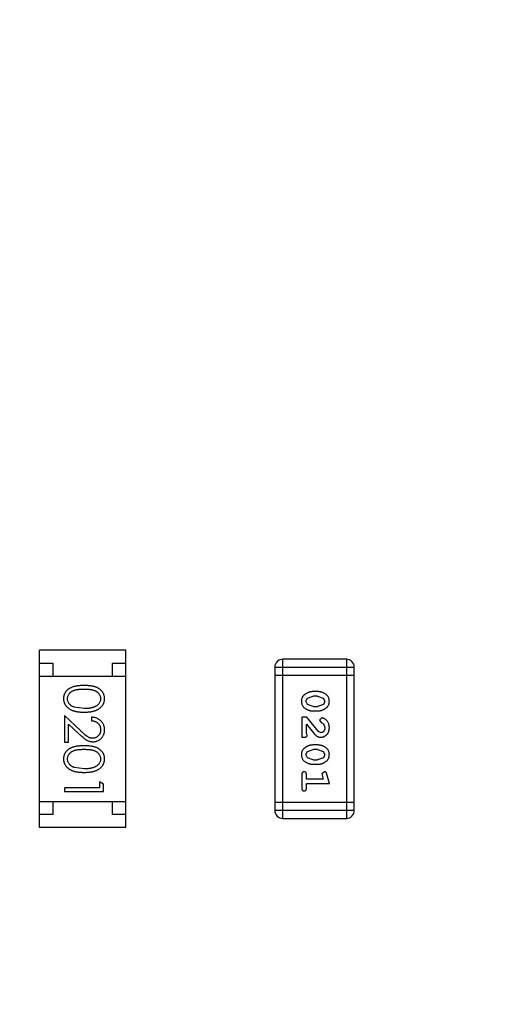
# Model space of a CAD drawing. Header units: inches. Extents: x -109 to 120, y -78 to 24.
# Tile 72 of 113: x 68.32 to 70.14, y -6.16 to -2.38. Entities that reach past the tile are written whole.
import ezdxf

# ---------------------------------------------------------------- set-up
doc = ezdxf.new("R2010")
doc.units = ezdxf.units.IN
doc.header["$LTSCALE"] = 1.21
doc.header["$MEASUREMENT"] = 0
doc.header["$PDMODE"] = 3
doc.header["$PDSIZE"] = 0.3125
doc.layers.get('0').update_dxf_attribs({"linetype": 'CONTINUOUS'})
doc.layers.get('Defpoints').update_dxf_attribs({"linetype": 'CONTINUOUS'})
doc.layers.add('DIM', color=3, linetype='CONTINUOUS')
doc.layers.add('X2_94A2_X0__-__X2_7F0E5149_X0_', color=7, linetype='CONTINUOUS')
doc.styles.get("Standard").update_dxf_attribs({"font": 'txt', "width": 0.8})
doc.dimstyles.get("Standard").update_dxf_attribs({"dimtxt": 0.15625, "dimasz": 0.1875, "dimexe": 0.125, "dimexo": 0.0625, "dimgap": 0.09, "dimtad": 0, "dimtih": 1, "dimtoh": 1, "dimzin": 4, "dimdsep": 46, "dimtxsty": 'Standard', "dimblk": '_FILLED', "dimblk1": '_FILLED', "dimblk2": '_FILLED', "dimcen": 0.09, "dimazin": 1, "dimtp": 0.01, "dimtm": 0.01, "dimtfac": 1, "dimtofl": 0, "dimtmove": 0, "dimatfit": 3, "dimldrblk": '_FILLED', "dimfxl": 1, "dimtolj": 1, "dimtzin": 4, "dimarcsym": 0})

# ---------------------------------------------------------------- blocks, each defined once
blk = doc.blocks.new('_FILLED')
at = {"color": 0, "linetype": 'ByBlock'}
blk.add_solid([(0, 0), (-1, 0.1667), (-1, -0.1667)], dxfattribs=at)
blk = doc.blocks.new('*D38')
at = {"layer": 'Defpoints', "color": 0}
for p in [(74.3032, 15.6285), (74.3032, 12.8138), (44.6933, -13.2451)]:
    blk.add_point(p, dxfattribs=at)
at = {"layer": 'DIM', "color": 0, "lineweight": -2}
for p, q in [((44.6933, -13.1826), (44.6933, 15.7535)), ((74.3032, 12.8763), (74.3032, 15.7535)), ((46.1933, 15.6285), (57.2082, 15.6285)), ((72.8032, 15.6285), (61.7882, 15.6285))]:
    blk.add_line(p, q, dxfattribs=at)
at = {"layer": 'DIM', "color": 0, "lineweight": -2, "xscale": 1.5, "yscale": 1.5, "zscale": 1.5}
for p, rotation in [((44.6933, 15.6285), 180), ((74.3032, 15.6285), 360)]:
    blk.add_blockref('_FILLED', p, dxfattribs=dict(at, rotation=rotation))
at = {"layer": 'DIM', "color": 0, "insert": (59.4982, 15.6285), "char_height": 1.5, "attachment_point": 5}
blk.add_mtext('\\A1;29.61', dxfattribs=at)
blk = doc.blocks.new('*D54')
at = {"layer": 'Defpoints', "color": 0}
for p in [(107.1882, 21.91), (41.1902, -11.2843), (107.1882, -11.2878)]:
    blk.add_point(p, dxfattribs=at)
at = {"layer": 'DIM', "color": 0, "lineweight": -2}
for p, q in [((41.1902, -11.2218), (41.1902, 22.035)), ((107.1882, -11.2253), (107.1882, 22.035)), ((42.6902, 21.91), (71.8992, 21.91)), ((105.6882, 21.91), (76.4792, 21.91))]:
    blk.add_line(p, q, dxfattribs=at)
at = {"layer": 'DIM', "color": 0, "lineweight": -2, "xscale": 1.5, "yscale": 1.5, "zscale": 1.5, "rotation": 180}
blk.add_blockref('_FILLED', (41.1902, 21.91), dxfattribs=at)
at = {"layer": 'DIM', "color": 0, "lineweight": -2, "xscale": 1.5, "yscale": 1.5, "zscale": 1.5}
blk.add_blockref('_FILLED', (107.1882, 21.91), dxfattribs=at)
at = {"layer": 'DIM', "color": 0, "insert": (74.1892, 21.91), "char_height": 1.5, "attachment_point": 5}
blk.add_mtext('\\A1;66.00', dxfattribs=at)

msp = doc.modelspace()

# ---------------------------------------------------------------- linework, layer by layer
at = {"layer": 'X2_94A2_X0__-__X2_7F0E5149_X0_', "color": 6, "linetype": 'Continuous'}
for p, q in [((68.4002, -5.4784), (68.4002, -4.7984)), ((68.7302, -4.7984), (68.4002, -4.7984)), ((68.7302, -5.4784), (68.7302, -4.7984)), ((68.4002, -4.8484), (68.4502, -4.8484)), ((68.4502, -4.8484), (68.4502, -4.8984)), ((68.6802, -4.8984), (68.6802, -4.8484)), ((68.6802, -4.8484), (68.7302, -4.8484)), ((69.302, -4.8643), (69.302, -5.4129)), ((69.302, -4.8643), (69.6068, -4.8643)), ((69.3325, -5.4434), (69.3325, -4.8338)), ((69.5763, -4.8338), (69.3325, -4.8338)), ((69.5763, -4.8338), (69.5763, -5.4434)), ((69.6068, -5.4129), (69.6068, -4.8643)), ((68.4002, -4.8984), (68.7302, -4.8984)), ((69.302, -4.8948), (69.6068, -4.8948)), ((69.4267, -4.9826), (69.449, -4.975)), ((69.4664, -4.9577), (69.4487, -4.9577)), ((69.4662, -4.975), (69.449, -4.975)), ((69.4662, -4.975), (69.4879, -4.9823)), ((68.5705, -5.0229), (68.5328, -5.0172)), ((69.4214, -4.9948), (69.4267, -4.9826)), ((69.4272, -5.0071), (69.4214, -4.9948)), ((69.449, -5.0143), (69.4272, -5.0071)), ((69.449, -5.0143), (69.4662, -5.0143)), ((69.4885, -5.0068), (69.4662, -5.0143)), ((69.4879, -4.9823), (69.4937, -4.9946)), ((69.4937, -4.9946), (69.4885, -5.0068)), ((68.4955, -5.0498), (68.4955, -5.1518)), ((68.5576, -5.108), (68.4955, -5.0498)), ((68.5993, -5.0556), (68.5993, -5.0691)), ((69.4056, -5.0552), (69.4056, -5.1323)), ((69.4245, -5.0552), (69.4056, -5.0552)), ((69.4695, -5.1102), (69.4245, -5.0552)), ((69.4487, -5.0316), (69.4664, -5.0316)), ((68.5109, -5.1518), (68.5109, -5.082)), ((68.5109, -5.082), (68.5509, -5.1195)), ((69.4229, -5.1182), (69.4229, -5.082)), ((69.4229, -5.082), (69.45, -5.1156)), ((69.4817, -5.0584), (69.4733, -5.0672)), ((69.4733, -5.0672), (69.4799, -5.0757)), ((69.4799, -5.0757), (69.4884, -5.0807)), ((69.4884, -5.0807), (69.4937, -5.0955)), ((69.4261, -5.1237), (69.4229, -5.1182)), ((69.4792, -5.115), (69.4695, -5.1102)), ((68.4955, -5.1518), (68.5109, -5.1518)), ((69.4056, -5.1323), (69.4135, -5.1323)), ((69.4664, -5.1622), (69.4487, -5.1622)), ((69.4214, -5.1993), (69.4267, -5.1872)), ((69.4272, -5.2116), (69.4214, -5.1993)), ((69.4267, -5.1872), (69.4489, -5.1795)), ((69.4662, -5.1795), (69.4489, -5.1795)), ((69.4662, -5.1795), (69.4879, -5.1868)), ((69.4879, -5.1868), (69.4937, -5.1991)), ((69.4937, -5.1991), (69.4884, -5.2113)), ((69.4489, -5.2188), (69.4272, -5.2116)), ((69.4487, -5.2361), (69.4664, -5.2361)), ((69.4489, -5.2188), (69.4662, -5.2188)), ((69.4884, -5.2113), (69.4662, -5.2188)), ((68.5705, -5.2537), (68.5328, -5.248)), ((69.4056, -5.2755), (69.4056, -5.3274)), ((69.4229, -5.2928), (69.4229, -5.2755)), ((69.492, -5.2645), (69.4827, -5.2724)), ((69.4827, -5.2724), (69.4837, -5.2778)), ((69.4837, -5.2778), (69.4879, -5.2928)), ((69.511, -5.3101), (69.5012, -5.2735)), ((68.6301, -5.3037), (68.6301, -5.3268)), ((68.6455, -5.3125), (68.6301, -5.3037)), ((68.6455, -5.3402), (68.6455, -5.3125)), ((69.4879, -5.2928), (69.4229, -5.2928)), ((69.4229, -5.3274), (69.4229, -5.3101)), ((69.4229, -5.3101), (69.511, -5.3101)), ((68.4955, -5.3268), (68.4955, -5.3402)), ((68.6301, -5.3268), (68.4955, -5.3268)), ((68.4955, -5.3402), (68.6455, -5.3402)), ((68.4002, -5.3784), (68.7302, -5.3784)), ((68.4502, -5.3784), (68.4502, -5.4284)), ((68.6802, -5.4284), (68.6802, -5.3784)), ((69.6068, -5.3825), (69.302, -5.3824)), ((68.4502, -5.4284), (68.4002, -5.4284)), ((68.7302, -5.4284), (68.6802, -5.4284)), ((69.6068, -5.4129), (69.302, -5.4129)), ((69.3325, -5.4434), (69.5763, -5.4434)), ((68.7302, -5.4784), (68.4002, -5.4784))]:
    msp.add_line(p, q, dxfattribs=at)
for centre, start, end in [((69.3325, -4.8643), 89.9964, 179.9964), ((69.5763, -4.8643), 359.9964, 89.9964), ((69.3325, -5.4129), 179.9964, 269.9964), ((69.5763, -5.4129), 269.9964, 359.9964)]:
    msp.add_arc(centre, 0.0305, start, end, dxfattribs=at)
for points, knots in [([(68.5704, -4.9345), (68.5681, -4.9345), (68.5634, -4.9345), (68.5566, -4.9348), (68.5503, -4.9353), (68.5443, -4.936), (68.5388, -4.9369), (68.5337, -4.938), (68.5289, -4.9393), (68.5246, -4.9408), (68.5206, -4.9425), (68.5169, -4.9444), (68.5134, -4.9464), (68.5102, -4.9486), (68.5072, -4.9509), (68.5045, -4.9533), (68.5021, -4.956), (68.4999, -4.9588), (68.498, -4.9617), (68.4963, -4.9647), (68.4948, -4.9678), (68.4937, -4.971), (68.4928, -4.9743), (68.4921, -4.9776), (68.4917, -4.9811), (68.4917, -4.9834), (68.4916, -4.9846)], [0, 0, 0, 0, 0.068113, 0.132564, 0.193427, 0.250218, 0.303569, 0.353576, 0.400235, 0.443586, 0.484619, 0.524292, 0.56238, 0.599049, 0.63494, 0.669782, 0.704009, 0.737842, 0.771098, 0.803896, 0.836415, 0.868639, 0.900715, 0.933378, 0.966213, 1, 1, 1, 1]), ([(68.6493, -4.9846), (68.6493, -4.9834), (68.6493, -4.9811), (68.6489, -4.9776), (68.6482, -4.9743), (68.6473, -4.971), (68.6461, -4.9678), (68.6447, -4.9646), (68.6429, -4.9616), (68.641, -4.9587), (68.6388, -4.9559), (68.6363, -4.9532), (68.6336, -4.9507), (68.6306, -4.9484), (68.6274, -4.9463), (68.624, -4.9442), (68.6203, -4.9424), (68.6163, -4.9407), (68.612, -4.9392), (68.6073, -4.938), (68.6022, -4.9368), (68.5967, -4.936), (68.5907, -4.9353), (68.5843, -4.9348), (68.5775, -4.9345), (68.5728, -4.9345), (68.5704, -4.9345)], [0, 0, 0, 0, 0.033742, 0.066533, 0.099153, 0.13154, 0.164087, 0.196563, 0.229707, 0.263315, 0.297504, 0.331686, 0.366482, 0.4021, 0.438958, 0.476748, 0.515985, 0.556589, 0.599519, 0.645765, 0.695487, 0.748721, 0.805687, 0.866754, 0.931405, 1, 1, 1, 1]), ([(68.507, -4.9851), (68.5071, -4.9834), (68.5073, -4.9801), (68.5086, -4.9752), (68.5107, -4.9705), (68.513, -4.9667), (68.5153, -4.9639), (68.5173, -4.9618), (68.5194, -4.9599), (68.5217, -4.9581), (68.5242, -4.9565), (68.5269, -4.9551), (68.5298, -4.9537), (68.533, -4.9525), (68.5364, -4.9514), (68.5401, -4.9504), (68.5443, -4.9497), (68.5488, -4.949), (68.5537, -4.9485), (68.559, -4.9482), (68.5646, -4.9479), (68.5685, -4.9479), (68.5705, -4.9479)], [0, 0, 0, 0, 0.060034, 0.120278, 0.182348, 0.247919, 0.281641, 0.315701, 0.350322, 0.385703, 0.421819, 0.459196, 0.497866, 0.538301, 0.58121, 0.628183, 0.679403, 0.734699, 0.794074, 0.858416, 0.927049, 1, 1, 1, 1]), ([(68.5705, -4.9479), (68.5725, -4.9479), (68.5764, -4.9479), (68.5821, -4.9482), (68.5874, -4.9485), (68.5923, -4.9491), (68.5968, -4.9497), (68.6009, -4.9505), (68.6047, -4.9514), (68.6081, -4.9525), (68.6112, -4.9537), (68.6141, -4.9551), (68.6168, -4.9566), (68.6193, -4.9582), (68.6217, -4.96), (68.6238, -4.9619), (68.6257, -4.9639), (68.628, -4.9667), (68.6303, -4.9705), (68.6325, -4.9752), (68.6337, -4.9801), (68.6339, -4.9834), (68.634, -4.9851)], [0, 0, 0, 0, 0.073302, 0.142286, 0.206253, 0.266017, 0.321612, 0.372532, 0.419497, 0.462398, 0.502825, 0.541489, 0.579034, 0.615143, 0.650298, 0.684912, 0.718701, 0.752189, 0.817245, 0.879117, 0.939613, 1, 1, 1, 1]), ([(69.4487, -4.9577), (69.4476, -4.9577), (69.4455, -4.9578), (69.4423, -4.9581), (69.4392, -4.9585), (69.4361, -4.9592), (69.433, -4.9601), (69.4301, -4.9613), (69.4271, -4.9625), (69.4242, -4.964), (69.4215, -4.9656), (69.4189, -4.9672), (69.4166, -4.9688), (69.4145, -4.9705), (69.4127, -4.9722), (69.411, -4.9739), (69.4096, -4.9756), (69.408, -4.978), (69.4064, -4.9811), (69.405, -4.9853), (69.4042, -4.9899), (69.4041, -4.9931), (69.4041, -4.9947)], [0, 0, 0, 0, 0.049886, 0.09882, 0.148132, 0.19689, 0.246038, 0.295176, 0.345305, 0.395692, 0.445312, 0.491875, 0.535813, 0.577009, 0.616081, 0.652689, 0.687585, 0.720206, 0.785062, 0.85223, 0.923759, 1, 1, 1, 1]), ([(69.5111, -4.9945), (69.511, -4.9931), (69.5109, -4.9903), (69.5102, -4.9862), (69.5091, -4.9823), (69.5075, -4.9788), (69.5055, -4.9755), (69.5029, -4.9724), (69.5, -4.9696), (69.4966, -4.9672), (69.493, -4.965), (69.4893, -4.963), (69.4856, -4.9614), (69.4818, -4.96), (69.4781, -4.959), (69.4742, -4.9582), (69.4703, -4.9578), (69.4677, -4.9577), (69.4664, -4.9577)], [0, 0, 0, 0, 0.06692, 0.130834, 0.19258, 0.252759, 0.312631, 0.373411, 0.436359, 0.501894, 0.568244, 0.632472, 0.69556, 0.757163, 0.818592, 0.878885, 0.939235, 1, 1, 1, 1]), ([(68.4916, -4.9846), (68.4917, -4.9858), (68.4917, -4.9882), (68.4922, -4.9917), (68.4928, -4.9951), (68.4937, -4.9985), (68.495, -5.0017), (68.4964, -5.0049), (68.4981, -5.008), (68.5001, -5.011), (68.5024, -5.0139), (68.5049, -5.0166), (68.5077, -5.0192), (68.5107, -5.0217), (68.514, -5.0239), (68.5176, -5.026), (68.5214, -5.0279), (68.5255, -5.0297), (68.5298, -5.0313), (68.5346, -5.0326), (68.5397, -5.0338), (68.5451, -5.0348), (68.551, -5.0355), (68.5571, -5.036), (68.5637, -5.0363), (68.5681, -5.0364), (68.5704, -5.0364)], [0, 0, 0, 0, 0.033824, 0.067298, 0.10028, 0.133019, 0.165736, 0.198792, 0.232372, 0.266409, 0.301016, 0.336196, 0.371972, 0.408574, 0.446394, 0.485225, 0.525372, 0.567224, 0.611081, 0.65775, 0.70702, 0.759235, 0.814484, 0.873227, 0.934937, 1, 1, 1, 1]), ([(68.5328, -5.0172), (68.5317, -5.0168), (68.5297, -5.0161), (68.5268, -5.0148), (68.524, -5.0133), (68.5215, -5.0117), (68.5192, -5.0099), (68.5171, -5.0081), (68.5151, -5.0061), (68.5129, -5.0033), (68.5105, -4.9996), (68.5086, -4.9949), (68.5072, -4.99), (68.5071, -4.9867), (68.507, -4.9851)], [0, 0, 0, 0, 0.075949, 0.148549, 0.218996, 0.286119, 0.351826, 0.416074, 0.478265, 0.540325, 0.660405, 0.774606, 0.887187, 1, 1, 1, 1]), ([(68.5704, -5.0364), (68.5727, -5.0364), (68.5772, -5.0363), (68.5838, -5.036), (68.59, -5.0355), (68.5958, -5.0347), (68.6013, -5.0338), (68.6064, -5.0326), (68.6112, -5.0312), (68.6156, -5.0296), (68.6197, -5.0278), (68.6235, -5.0259), (68.6271, -5.0238), (68.6304, -5.0215), (68.6334, -5.0191), (68.6362, -5.0165), (68.6387, -5.0138), (68.6409, -5.0109), (68.6429, -5.008), (68.6446, -5.0049), (68.6461, -5.0017), (68.6473, -4.9984), (68.6482, -4.9951), (68.6489, -4.9917), (68.6493, -4.9882), (68.6493, -4.9858), (68.6493, -4.9846)], [0, 0, 0, 0, 0.065278, 0.127205, 0.186168, 0.241675, 0.294115, 0.343609, 0.390387, 0.434463, 0.476646, 0.517002, 0.555936, 0.593716, 0.630057, 0.665601, 0.700745, 0.734917, 0.768681, 0.802087, 0.834849, 0.867433, 0.900138, 0.932806, 0.966212, 1, 1, 1, 1]), ([(68.634, -4.9851), (68.6339, -4.9867), (68.6337, -4.99), (68.6325, -4.9948), (68.6303, -4.9995), (68.628, -5.0032), (68.6257, -5.0061), (68.6237, -5.0082), (68.6215, -5.0101), (68.619, -5.0119), (68.6163, -5.0136), (68.6133, -5.0152), (68.6101, -5.0166), (68.6067, -5.0179), (68.603, -5.0191), (68.5991, -5.0202), (68.595, -5.021), (68.5906, -5.0217), (68.5859, -5.0222), (68.581, -5.0227), (68.5758, -5.0228), (68.5723, -5.0229), (68.5705, -5.0229)], [0, 0, 0, 0, 0.059689, 0.119507, 0.181075, 0.246162, 0.279894, 0.314468, 0.350403, 0.387474, 0.426147, 0.466624, 0.508745, 0.553328, 0.600058, 0.649177, 0.700552, 0.754894, 0.811825, 0.871514, 0.934319, 1, 1, 1, 1]), ([(69.4041, -4.9947), (69.4041, -4.9962), (69.4042, -4.999), (69.4049, -5.0031), (69.406, -5.0069), (69.4076, -5.0105), (69.4096, -5.0138), (69.4122, -5.0169), (69.4151, -5.0197), (69.4185, -5.0221), (69.4221, -5.0243), (69.4258, -5.0263), (69.4295, -5.0279), (69.4332, -5.0293), (69.437, -5.0303), (69.4409, -5.0311), (69.4448, -5.0315), (69.4474, -5.0316), (69.4487, -5.0316)], [0, 0, 0, 0, 0.067217, 0.131051, 0.19272, 0.252824, 0.312745, 0.373449, 0.436041, 0.501494, 0.567761, 0.632087, 0.695096, 0.757109, 0.817993, 0.878657, 0.939311, 1, 1, 1, 1]), ([(69.4664, -5.0316), (69.4675, -5.0316), (69.4697, -5.0316), (69.4728, -5.0313), (69.476, -5.0307), (69.4791, -5.0301), (69.4821, -5.0292), (69.4851, -5.028), (69.4881, -5.0268), (69.491, -5.0253), (69.4937, -5.0237), (69.4963, -5.022), (69.4986, -5.0204), (69.5007, -5.0187), (69.5026, -5.017), (69.5042, -5.0153), (69.5056, -5.0135), (69.5072, -5.0112), (69.5088, -5.008), (69.5101, -5.0038), (69.5109, -4.9993), (69.511, -4.9961), (69.5111, -4.9945)], [0, 0, 0, 0, 0.049855, 0.099516, 0.148482, 0.19758, 0.246804, 0.296268, 0.346517, 0.397047, 0.446826, 0.49336, 0.537801, 0.579207, 0.617974, 0.654833, 0.689171, 0.722088, 0.786392, 0.853518, 0.924186, 1, 1, 1, 1]), ([(68.6493, -5.1045), (68.6493, -5.1029), (68.6492, -5.0996), (68.6485, -5.0947), (68.6474, -5.0901), (68.6459, -5.0857), (68.6439, -5.0815), (68.6415, -5.0774), (68.6386, -5.0736), (68.6353, -5.0701), (68.6317, -5.0668), (68.6278, -5.0639), (68.6237, -5.0615), (68.6193, -5.0595), (68.6146, -5.0578), (68.6097, -5.0567), (68.6046, -5.0559), (68.6011, -5.0557), (68.5993, -5.0556)], [0, 0, 0, 0, 0.06445, 0.126725, 0.187421, 0.247417, 0.306749, 0.366595, 0.427749, 0.490235, 0.553031, 0.614805, 0.676505, 0.738096, 0.801021, 0.864897, 0.931209, 1, 1, 1, 1]), ([(68.5993, -5.0691), (68.6007, -5.0692), (68.6033, -5.0694), (68.607, -5.0702), (68.6106, -5.0711), (68.6139, -5.0724), (68.617, -5.0739), (68.6199, -5.0756), (68.6225, -5.0776), (68.6249, -5.0799), (68.627, -5.0823), (68.6289, -5.085), (68.6305, -5.0877), (68.6317, -5.0907), (68.6327, -5.0938), (68.6334, -5.097), (68.6339, -5.1004), (68.6339, -5.1027), (68.6339, -5.1038)], [0, 0, 0, 0, 0.073648, 0.143686, 0.210962, 0.275557, 0.338064, 0.399311, 0.4594, 0.51934, 0.579024, 0.637809, 0.695959, 0.754122, 0.813113, 0.873453, 0.935561, 1, 1, 1, 1]), ([(69.511, -5.0956), (69.511, -5.0939), (69.5109, -5.0906), (69.51, -5.0857), (69.5086, -5.0809), (69.5066, -5.0764), (69.5042, -5.0723), (69.5013, -5.0686), (69.4981, -5.0655), (69.4945, -5.063), (69.4909, -5.061), (69.4876, -5.0595), (69.4846, -5.0586), (69.4826, -5.0584), (69.4817, -5.0584)], [0, 0, 0, 0, 0.098286, 0.193983, 0.289056, 0.384352, 0.477435, 0.566197, 0.652355, 0.737986, 0.818188, 0.887401, 0.94802, 1, 1, 1, 1]), ([(68.5509, -5.1195), (68.5525, -5.1209), (68.5554, -5.1237), (68.5598, -5.1276), (68.5639, -5.1312), (68.5678, -5.1344), (68.5714, -5.1373), (68.5748, -5.1397), (68.578, -5.1418), (68.5818, -5.1442), (68.5865, -5.1465), (68.5924, -5.1484), (68.5985, -5.1496), (68.6026, -5.1498), (68.6047, -5.1498)], [0, 0, 0, 0, 0.09953, 0.192079, 0.277712, 0.357454, 0.429648, 0.495771, 0.555538, 0.608657, 0.707578, 0.804328, 0.901298, 1, 1, 1, 1]), ([(68.6035, -5.1364), (68.6019, -5.1363), (68.5987, -5.1362), (68.5939, -5.1352), (68.5892, -5.1335), (68.5854, -5.1315), (68.5823, -5.1294), (68.5796, -5.1275), (68.5767, -5.1252), (68.5734, -5.1225), (68.5699, -5.1195), (68.566, -5.116), (68.5619, -5.1121), (68.559, -5.1094), (68.5576, -5.108)], [0, 0, 0, 0, 0.088014, 0.174976, 0.2638, 0.355443, 0.406413, 0.465519, 0.533076, 0.609353, 0.693899, 0.787171, 0.889197, 1, 1, 1, 1]), ([(68.6339, -5.1038), (68.6339, -5.105), (68.6339, -5.1072), (68.6334, -5.1104), (68.6327, -5.1135), (68.6317, -5.1165), (68.6305, -5.1193), (68.6289, -5.122), (68.6271, -5.1246), (68.625, -5.127), (68.6227, -5.1292), (68.6203, -5.1311), (68.6178, -5.1327), (68.6151, -5.1341), (68.6124, -5.1351), (68.6095, -5.1358), (68.6066, -5.1363), (68.6046, -5.1364), (68.6035, -5.1364)], [0, 0, 0, 0, 0.068027, 0.133505, 0.19695, 0.26027, 0.322741, 0.384982, 0.448465, 0.513424, 0.578224, 0.640011, 0.700094, 0.760067, 0.819012, 0.877878, 0.938035, 1, 1, 1, 1]), ([(68.6047, -5.1498), (68.6062, -5.1498), (68.6091, -5.1497), (68.6135, -5.1491), (68.6176, -5.1481), (68.6216, -5.1468), (68.6255, -5.145), (68.6292, -5.1428), (68.6327, -5.1403), (68.6361, -5.1374), (68.6392, -5.1342), (68.6419, -5.1306), (68.6442, -5.1269), (68.6461, -5.1229), (68.6475, -5.1186), (68.6486, -5.1141), (68.6492, -5.1094), (68.6493, -5.1062), (68.6493, -5.1045)], [0, 0, 0, 0, 0.06271, 0.123347, 0.183401, 0.242828, 0.302097, 0.36242, 0.423725, 0.487032, 0.550491, 0.612709, 0.674265, 0.73617, 0.799211, 0.863483, 0.930525, 1, 1, 1, 1]), ([(69.4135, -5.1323), (69.4146, -5.1323), (69.4165, -5.1323), (69.4193, -5.1318), (69.4215, -5.1311), (69.4232, -5.1301), (69.4245, -5.1288), (69.4254, -5.1272), (69.426, -5.1255), (69.4261, -5.1243), (69.4261, -5.1237)], [0, 0, 0, 0, 0.1844, 0.34094, 0.473574, 0.586824, 0.690029, 0.789175, 0.890445, 1, 1, 1, 1]), ([(69.45, -5.1156), (69.4508, -5.1164), (69.4522, -5.1181), (69.4545, -5.1205), (69.4566, -5.1226), (69.4586, -5.1245), (69.4604, -5.1261), (69.4622, -5.1274), (69.4638, -5.1286), (69.4659, -5.1297), (69.4684, -5.1308), (69.4716, -5.1317), (69.4749, -5.1322), (69.4771, -5.1323), (69.4783, -5.1323)], [0, 0, 0, 0, 0.103002, 0.197728, 0.285279, 0.365235, 0.437224, 0.502446, 0.560545, 0.611446, 0.707576, 0.80349, 0.900532, 1, 1, 1, 1]), ([(69.4783, -5.1323), (69.4794, -5.1323), (69.4816, -5.1322), (69.4848, -5.1317), (69.4879, -5.1309), (69.4909, -5.1298), (69.4938, -5.1283), (69.4965, -5.1265), (69.4991, -5.1244), (69.5015, -5.1221), (69.5037, -5.1194), (69.5057, -5.1166), (69.5074, -5.1135), (69.5087, -5.1103), (69.5097, -5.1069), (69.5105, -5.1033), (69.511, -5.0995), (69.511, -5.097), (69.511, -5.0956)], [0, 0, 0, 0, 0.060981, 0.120256, 0.178148, 0.236115, 0.293993, 0.352864, 0.413358, 0.476056, 0.539296, 0.602396, 0.665116, 0.728325, 0.792919, 0.859317, 0.928302, 1, 1, 1, 1]), ([(69.4937, -5.0955), (69.4937, -5.0969), (69.4936, -5.0996), (69.4928, -5.1034), (69.4914, -5.1068), (69.4895, -5.1097), (69.4872, -5.112), (69.4847, -5.1138), (69.482, -5.1148), (69.4801, -5.1149), (69.4792, -5.115)], [0, 0, 0, 0, 0.156344, 0.299348, 0.4327, 0.561, 0.682299, 0.791883, 0.89611, 1, 1, 1, 1]), ([(68.5704, -5.1652), (68.568, -5.1652), (68.5634, -5.1653), (68.5566, -5.1656), (68.5503, -5.1661), (68.5443, -5.1668), (68.5388, -5.1677), (68.5337, -5.1687), (68.5289, -5.1701), (68.5246, -5.1716), (68.5206, -5.1733), (68.5169, -5.1751), (68.5134, -5.1771), (68.5102, -5.1793), (68.5072, -5.1816), (68.5045, -5.1841), (68.5021, -5.1868), (68.4999, -5.1895), (68.4979, -5.1925), (68.4963, -5.1955), (68.4948, -5.1986), (68.4937, -5.2018), (68.4928, -5.205), (68.4921, -5.2084), (68.4917, -5.2119), (68.4917, -5.2142), (68.4916, -5.2154)], [0, 0, 0, 0, 0.068113, 0.132564, 0.193427, 0.250218, 0.303569, 0.353576, 0.400235, 0.443586, 0.484619, 0.524292, 0.56238, 0.599049, 0.63494, 0.669782, 0.704009, 0.737842, 0.771098, 0.803896, 0.836415, 0.868639, 0.900715, 0.933378, 0.966213, 1, 1, 1, 1]), ([(68.6493, -5.2154), (68.6493, -5.2142), (68.6493, -5.2119), (68.6489, -5.2084), (68.6482, -5.205), (68.6473, -5.2018), (68.6461, -5.1985), (68.6446, -5.1954), (68.6429, -5.1924), (68.641, -5.1894), (68.6388, -5.1866), (68.6363, -5.184), (68.6336, -5.1815), (68.6306, -5.1792), (68.6274, -5.177), (68.624, -5.175), (68.6203, -5.1732), (68.6163, -5.1715), (68.612, -5.17), (68.6073, -5.1687), (68.6022, -5.1676), (68.5966, -5.1668), (68.5907, -5.1661), (68.5843, -5.1656), (68.5775, -5.1653), (68.5728, -5.1652), (68.5704, -5.1652)], [0, 0, 0, 0, 0.033742, 0.066533, 0.099153, 0.13154, 0.164087, 0.196563, 0.229707, 0.263315, 0.297504, 0.331686, 0.366482, 0.4021, 0.438958, 0.476748, 0.515985, 0.556589, 0.599519, 0.645765, 0.695487, 0.748721, 0.805687, 0.866754, 0.931405, 1, 1, 1, 1]), ([(69.4487, -5.1622), (69.4476, -5.1622), (69.4455, -5.1623), (69.4423, -5.1626), (69.4392, -5.1631), (69.4361, -5.1638), (69.433, -5.1646), (69.43, -5.1658), (69.4271, -5.167), (69.4242, -5.1685), (69.4215, -5.1701), (69.4189, -5.1717), (69.4166, -5.1733), (69.4145, -5.175), (69.4126, -5.1767), (69.411, -5.1784), (69.4095, -5.1801), (69.408, -5.1825), (69.4063, -5.1857), (69.405, -5.1899), (69.4042, -5.1944), (69.4041, -5.1976), (69.4041, -5.1992)], [0, 0, 0, 0, 0.049886, 0.09882, 0.148132, 0.19689, 0.246038, 0.295176, 0.345305, 0.395692, 0.445312, 0.491875, 0.535813, 0.577009, 0.616081, 0.652689, 0.687585, 0.720206, 0.785062, 0.85223, 0.923759, 1, 1, 1, 1]), ([(69.511, -5.199), (69.511, -5.1976), (69.5109, -5.1948), (69.5102, -5.1907), (69.5091, -5.1868), (69.5075, -5.1833), (69.5054, -5.18), (69.5029, -5.1769), (69.5, -5.1741), (69.4966, -5.1717), (69.493, -5.1695), (69.4893, -5.1675), (69.4856, -5.1659), (69.4818, -5.1646), (69.478, -5.1635), (69.4742, -5.1628), (69.4703, -5.1623), (69.4677, -5.1622), (69.4664, -5.1622)], [0, 0, 0, 0, 0.06692, 0.130834, 0.19258, 0.252759, 0.312631, 0.373411, 0.436359, 0.501894, 0.568244, 0.632472, 0.69556, 0.757163, 0.818592, 0.878885, 0.939235, 1, 1, 1, 1]), ([(68.507, -5.2158), (68.5071, -5.2142), (68.5073, -5.2109), (68.5086, -5.206), (68.5106, -5.2013), (68.513, -5.1975), (68.5153, -5.1946), (68.5172, -5.1926), (68.5194, -5.1907), (68.5217, -5.1889), (68.5242, -5.1873), (68.5269, -5.1858), (68.5298, -5.1845), (68.5329, -5.1832), (68.5364, -5.1821), (68.5401, -5.1812), (68.5443, -5.1804), (68.5488, -5.1798), (68.5537, -5.1793), (68.5589, -5.179), (68.5646, -5.1787), (68.5685, -5.1787), (68.5705, -5.1787)], [0, 0, 0, 0, 0.060034, 0.120278, 0.182348, 0.247919, 0.281641, 0.315701, 0.350322, 0.385703, 0.421819, 0.459196, 0.497866, 0.538301, 0.58121, 0.628183, 0.679403, 0.734699, 0.794074, 0.858416, 0.927049, 1, 1, 1, 1]), ([(68.5705, -5.1787), (68.5725, -5.1787), (68.5764, -5.1787), (68.5821, -5.179), (68.5873, -5.1793), (68.5922, -5.1798), (68.5968, -5.1804), (68.6009, -5.1813), (68.6047, -5.1822), (68.6081, -5.1833), (68.6112, -5.1845), (68.6141, -5.1859), (68.6168, -5.1874), (68.6193, -5.189), (68.6216, -5.1907), (68.6238, -5.1926), (68.6257, -5.1946), (68.628, -5.1975), (68.6303, -5.2012), (68.6324, -5.2059), (68.6337, -5.2108), (68.6339, -5.2142), (68.6339, -5.2158)], [0, 0, 0, 0, 0.073302, 0.142286, 0.206253, 0.266017, 0.321612, 0.372532, 0.419497, 0.462398, 0.502825, 0.541489, 0.579034, 0.615143, 0.650298, 0.684912, 0.718701, 0.752189, 0.817245, 0.879117, 0.939613, 1, 1, 1, 1]), ([(69.4041, -5.1992), (69.4041, -5.2007), (69.4042, -5.2035), (69.4049, -5.2076), (69.406, -5.2114), (69.4076, -5.215), (69.4096, -5.2183), (69.4121, -5.2214), (69.4151, -5.2242), (69.4185, -5.2266), (69.4221, -5.2288), (69.4257, -5.2308), (69.4295, -5.2324), (69.4332, -5.2338), (69.437, -5.2348), (69.4409, -5.2356), (69.4448, -5.2361), (69.4474, -5.2361), (69.4487, -5.2361)], [0, 0, 0, 0, 0.067217, 0.131051, 0.19272, 0.252824, 0.312745, 0.373449, 0.436041, 0.501494, 0.567761, 0.632087, 0.695096, 0.757109, 0.817993, 0.878657, 0.939311, 1, 1, 1, 1]), ([(69.4664, -5.2361), (69.4675, -5.2361), (69.4696, -5.2361), (69.4728, -5.2358), (69.476, -5.2353), (69.4791, -5.2346), (69.4821, -5.2337), (69.4851, -5.2326), (69.4881, -5.2313), (69.491, -5.2298), (69.4937, -5.2282), (69.4963, -5.2265), (69.4986, -5.2249), (69.5007, -5.2232), (69.5025, -5.2215), (69.5042, -5.2198), (69.5056, -5.2181), (69.5072, -5.2157), (69.5088, -5.2125), (69.5101, -5.2083), (69.5109, -5.2038), (69.511, -5.2006), (69.511, -5.199)], [0, 0, 0, 0, 0.049855, 0.099516, 0.148482, 0.19758, 0.246804, 0.296268, 0.346517, 0.397047, 0.446826, 0.49336, 0.537801, 0.579207, 0.617974, 0.654833, 0.689171, 0.722088, 0.786392, 0.853518, 0.924186, 1, 1, 1, 1]), ([(68.4916, -5.2154), (68.4916, -5.2166), (68.4917, -5.2189), (68.4921, -5.2225), (68.4928, -5.2259), (68.4937, -5.2292), (68.4949, -5.2325), (68.4964, -5.2357), (68.4981, -5.2388), (68.5001, -5.2418), (68.5024, -5.2447), (68.5049, -5.2474), (68.5077, -5.25), (68.5107, -5.2524), (68.514, -5.2547), (68.5176, -5.2567), (68.5214, -5.2587), (68.5255, -5.2605), (68.5298, -5.2621), (68.5346, -5.2634), (68.5397, -5.2646), (68.5451, -5.2655), (68.5509, -5.2662), (68.5571, -5.2668), (68.5637, -5.2671), (68.5681, -5.2671), (68.5704, -5.2671)], [0, 0, 0, 0, 0.033824, 0.067298, 0.10028, 0.133019, 0.165736, 0.198792, 0.232372, 0.266409, 0.301016, 0.336196, 0.371972, 0.408574, 0.446394, 0.485225, 0.525372, 0.567224, 0.611081, 0.65775, 0.70702, 0.759235, 0.814484, 0.873227, 0.934937, 1, 1, 1, 1]), ([(68.5328, -5.248), (68.5317, -5.2476), (68.5297, -5.2469), (68.5267, -5.2455), (68.524, -5.2441), (68.5215, -5.2425), (68.5192, -5.2407), (68.517, -5.2389), (68.5151, -5.2369), (68.5129, -5.234), (68.5105, -5.2304), (68.5085, -5.2257), (68.5072, -5.2208), (68.5071, -5.2175), (68.507, -5.2158)], [0, 0, 0, 0, 0.075949, 0.148549, 0.218996, 0.286119, 0.351826, 0.416074, 0.478265, 0.540325, 0.660405, 0.774606, 0.887187, 1, 1, 1, 1]), ([(68.5704, -5.2671), (68.5727, -5.2671), (68.5772, -5.2671), (68.5838, -5.2668), (68.59, -5.2662), (68.5958, -5.2655), (68.6013, -5.2645), (68.6064, -5.2634), (68.6112, -5.262), (68.6156, -5.2604), (68.6197, -5.2585), (68.6235, -5.2566), (68.6271, -5.2545), (68.6304, -5.2523), (68.6334, -5.2499), (68.6362, -5.2473), (68.6387, -5.2446), (68.6409, -5.2417), (68.6429, -5.2387), (68.6446, -5.2356), (68.6461, -5.2325), (68.6473, -5.2292), (68.6482, -5.2259), (68.6489, -5.2225), (68.6493, -5.2189), (68.6493, -5.2166), (68.6493, -5.2154)], [0, 0, 0, 0, 0.065278, 0.127205, 0.186168, 0.241675, 0.294115, 0.343609, 0.390387, 0.434463, 0.476646, 0.517002, 0.555936, 0.593716, 0.630057, 0.665601, 0.700745, 0.734917, 0.768681, 0.802087, 0.834849, 0.867433, 0.900138, 0.932806, 0.966212, 1, 1, 1, 1]), ([(68.6339, -5.2158), (68.6339, -5.2175), (68.6337, -5.2208), (68.6324, -5.2256), (68.6303, -5.2303), (68.628, -5.234), (68.6257, -5.2369), (68.6237, -5.2389), (68.6214, -5.2409), (68.619, -5.2427), (68.6162, -5.2444), (68.6133, -5.2459), (68.6101, -5.2474), (68.6067, -5.2487), (68.603, -5.2499), (68.5991, -5.2509), (68.5949, -5.2517), (68.5905, -5.2525), (68.5859, -5.253), (68.581, -5.2534), (68.5758, -5.2536), (68.5723, -5.2537), (68.5705, -5.2537)], [0, 0, 0, 0, 0.059689, 0.119507, 0.181075, 0.246162, 0.279894, 0.314468, 0.350403, 0.387474, 0.426147, 0.466624, 0.508745, 0.553328, 0.600058, 0.649177, 0.700552, 0.754894, 0.811825, 0.871514, 0.934319, 1, 1, 1, 1]), ([(69.4143, -5.2645), (69.4137, -5.2645), (69.4125, -5.2646), (69.4108, -5.2651), (69.4093, -5.2659), (69.408, -5.267), (69.4069, -5.2686), (69.4062, -5.2706), (69.4057, -5.2729), (69.4057, -5.2746), (69.4056, -5.2755)], [0, 0, 0, 0, 0.115051, 0.223278, 0.329269, 0.437893, 0.554681, 0.682591, 0.83103, 1, 1, 1, 1]), ([(69.4229, -5.2755), (69.4229, -5.2746), (69.4229, -5.2729), (69.4224, -5.2706), (69.4217, -5.2686), (69.4206, -5.267), (69.4192, -5.2659), (69.4178, -5.2651), (69.4161, -5.2646), (69.4149, -5.2645), (69.4143, -5.2645)], [0, 0, 0, 0, 0.169102, 0.317658, 0.446239, 0.563118, 0.671828, 0.776546, 0.884858, 1, 1, 1, 1]), ([(69.5012, -5.2735), (69.5009, -5.2727), (69.5004, -5.2711), (69.4996, -5.269), (69.4987, -5.2674), (69.4976, -5.2662), (69.4965, -5.2654), (69.4951, -5.2649), (69.4936, -5.2645), (69.4925, -5.2645), (69.492, -5.2645)], [0, 0, 0, 0, 0.187321, 0.344927, 0.475328, 0.579604, 0.674244, 0.773631, 0.882025, 1, 1, 1, 1]), ([(69.4056, -5.3274), (69.4056, -5.3283), (69.4057, -5.33), (69.4062, -5.3323), (69.4069, -5.3343), (69.408, -5.3358), (69.4093, -5.337), (69.4108, -5.3378), (69.4125, -5.3383), (69.4137, -5.3384), (69.4143, -5.3384)], [0, 0, 0, 0, 0.169012, 0.317488, 0.445429, 0.560977, 0.67065, 0.776666, 0.88492, 1, 1, 1, 1]), ([(69.4143, -5.3384), (69.4149, -5.3384), (69.4161, -5.3383), (69.4178, -5.3378), (69.4193, -5.337), (69.4206, -5.3358), (69.4217, -5.3342), (69.4224, -5.3323), (69.4229, -5.33), (69.4229, -5.3283), (69.4229, -5.3274)], [0, 0, 0, 0, 0.11517, 0.223509, 0.328254, 0.438012, 0.553651, 0.682263, 0.830856, 1, 1, 1, 1])]:
    msp.add_open_spline(points, degree=3, knots=knots, dxfattribs=at)

# ---------------------------------------------------------------- dimensions: what is measured, and where the dimension line sits
at = {"layer": 'DIM'}
for base, p1, p2, picture, middle in [((107.1882, 21.91), (41.1902, -11.2843), (107.1882, -11.2878), '*D54', (74.1892, 21.91)), ((74.3032, 15.6285), (44.6933, -13.2451), (74.3032, 12.8138), '*D38', (59.4982, 15.6285))]:
    dim = msp.add_linear_dim(base=base, p1=p1, p2=p2, dimstyle='Standard', override={"dimtxt": 1.5, "dimasz": 1.5, "dimtih": 0, "dimtoh": 0, "dimzin": 0, "dimcen": 0.198, "dimadec": 0, "dimazin": 0, "dimtp": 0, "dimtm": 0, "dimtdec": 4, "dimtzin": 0}, dxfattribs=at)
    dim.commit()
    dim.dimension.update_dxf_attribs({"geometry": picture, "text_midpoint": middle})

doc.saveas('drawing.dxf')
